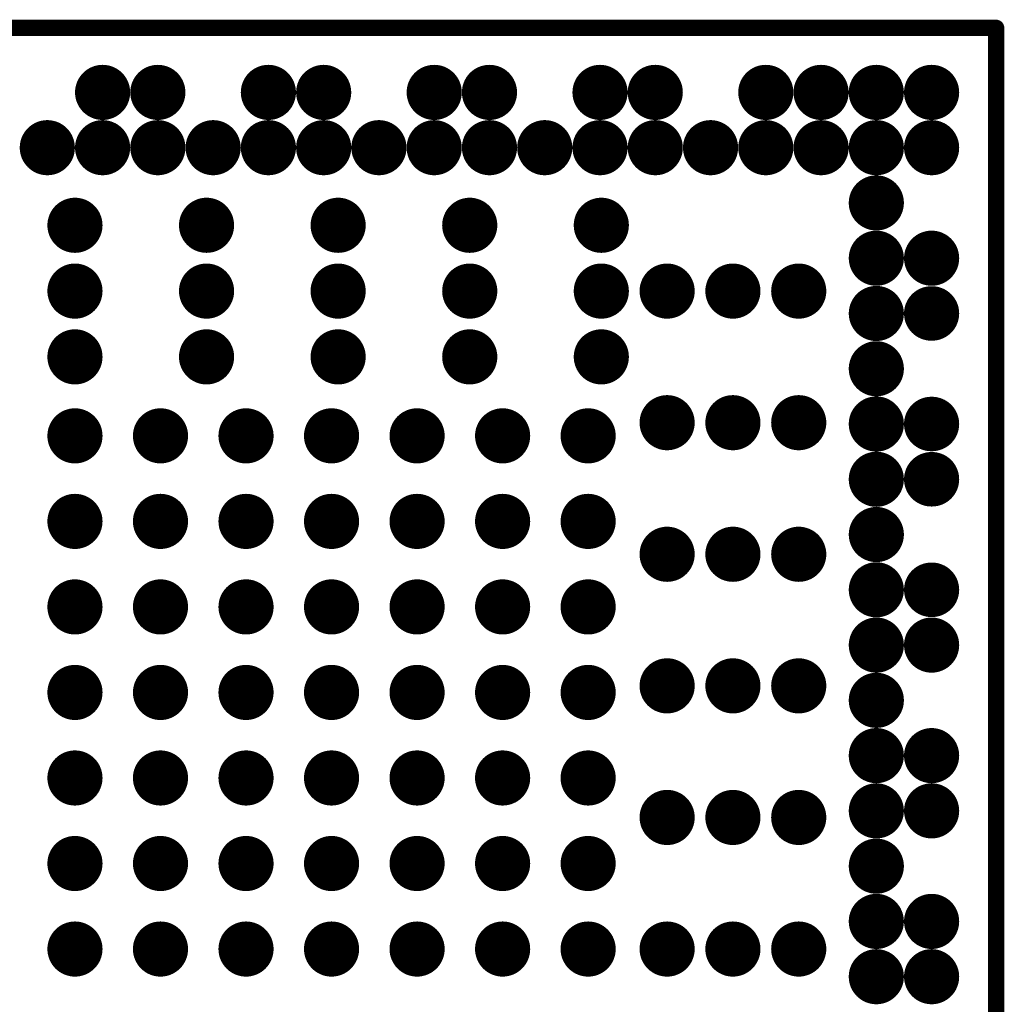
# Model space of a CAD drawing. Header units: millimetres. Extents: x 33.87 to 37.32, y 19.03 to 21.28.
# Tile 9 of 19: x 35.27 to 35.56, y 20.18 to 20.47. Entities that reach past the tile are written whole.
import ezdxf

# ---------------------------------------------------------------- set-up
doc = ezdxf.new("R2010")
doc.units = ezdxf.units.MM
doc.header["$MEASUREMENT"] = 0
for name, color, linetype in [('TopLayer', 1, 'Continuous'), ('TopOverlay', 2, 'Continuous'), ('TopPaste', 8, 'Continuous'), ('TopSolder', 216, 'Continuous')]:
    doc.layers.add(name, color=color, linetype=linetype)

# ---------------------------------------------------------------- blocks, each defined once
blk = doc.blocks.new('BGA491_14R0X14R0X1R00_RV1126B__37')
at = {"layer": 'TopLayer'}
for points, const_width in [([(0.237635, 0.00827, 1), (0.241885, 0.00827, 1)], 0.00425), ([(-0.002125, 0, 1), (0.002125, 0, 1)], 0.00425), ([(0.023465, 0, 1), (0.027715, 0, 1)], 0.00425), ([(0.049055, 0, 1), (0.053305, 0, 1)], 0.00425), ([(0.074645, 0, 1), (0.078895, 0, 1)], 0.00425), ([(0.100235, 0, 1), (0.104485, 0, 1)], 0.00425), ([(0.125825, 0, 1), (0.130075, 0, 1)], 0.00425), ([(0.151415, 0, 1), (0.155665, 0, 1)], 0.00425), ([(0.175045, 0, 1), (0.179295, 0, 1)], 0.00425), ([(0.194725, 0, 1), (0.198975, 0, 1)], 0.00425), ([(0.214415, 0, 1), (0.218665, 0, 1)], 0.00425), ([(0.237635, -0.00827, 1), (0.241885, -0.00827, 1)], 0.00425), ([(0.254175, -0.00827, 1), (0.258425, -0.00827, 1)], 0.00425), ([(0.237635, -0.0248, 1), (0.241885, -0.0248, 1)], 0.00425), ([(0.254175, -0.0248, 1), (0.258425, -0.0248, 1)], 0.00425), ([(-0.002125, -0.02559, 1), (0.002125, -0.02559, 1)], 0.00425), ([(0.023465, -0.02559, 1), (0.027715, -0.02559, 1)], 0.00425), ([(0.049055, -0.02559, 1), (0.053305, -0.02559, 1)], 0.00425), ([(0.074645, -0.02559, 1), (0.078895, -0.02559, 1)], 0.00425), ([(0.100235, -0.02559, 1), (0.104485, -0.02559, 1)], 0.00425), ([(0.125825, -0.02559, 1), (0.130075, -0.02559, 1)], 0.00425), ([(0.151415, -0.02559, 1), (0.155665, -0.02559, 1)], 0.00425), ([(0.175045, -0.03937, 1), (0.179295, -0.03937, 1)], 0.00425), ([(0.194725, -0.03937, 1), (0.198975, -0.03937, 1)], 0.00425), ([(0.214415, -0.03937, 1), (0.218665, -0.03937, 1)], 0.00425), ([(0.237635, -0.04134, 1), (0.241885, -0.04134, 1)], 0.00425), ([(-0.002125, -0.05118, 1), (0.002125, -0.05118, 1)], 0.00425), ([(0.023465, -0.05118, 1), (0.027715, -0.05118, 1)], 0.00425), ([(0.049055, -0.05118, 1), (0.053305, -0.05118, 1)], 0.00425), ([(0.074645, -0.05118, 1), (0.078895, -0.05118, 1)], 0.00425), ([(0.100235, -0.05118, 1), (0.104485, -0.05118, 1)], 0.00425), ([(0.125825, -0.05118, 1), (0.130075, -0.05118, 1)], 0.00425), ([(0.151415, -0.05118, 1), (0.155665, -0.05118, 1)], 0.00425), ([(0.237635, -0.05787, 1), (0.241885, -0.05787, 1)], 0.00425), ([(0.254175, -0.05787, 1), (0.258425, -0.05787, 1)], 0.00425), ([(0.237635, -0.07441, 1), (0.241885, -0.07441, 1)], 0.00425), ([(0.254175, -0.07441, 1), (0.258425, -0.07441, 1)], 0.00425), ([(-0.002125, -0.07677, 1), (0.002125, -0.07677, 1)], 0.00425), ([(0.023465, -0.07677, 1), (0.027715, -0.07677, 1)], 0.00425), ([(0.049055, -0.07677, 1), (0.053305, -0.07677, 1)], 0.00425), ([(0.074645, -0.07677, 1), (0.078895, -0.07677, 1)], 0.00425), ([(0.100235, -0.07677, 1), (0.104485, -0.07677, 1)], 0.00425), ([(0.125825, -0.07677, 1), (0.130075, -0.07677, 1)], 0.00425), ([(0.151415, -0.07677, 1), (0.155665, -0.07677, 1)], 0.00425), ([(0.175045, -0.07874, 1), (0.179295, -0.07874, 1)], 0.00425), ([(0.194725, -0.07874, 1), (0.198975, -0.07874, 1)], 0.00425), ([(0.214415, -0.07874, 1), (0.218665, -0.07874, 1)], 0.00425), ([(0.237635, -0.09094, 1), (0.241885, -0.09094, 1)], 0.00425), ([(-0.002125, -0.10236, 1), (0.002125, -0.10236, 1)], 0.00425), ([(0.023465, -0.10236, 1), (0.027715, -0.10236, 1)], 0.00425), ([(0.049055, -0.10236, 1), (0.053305, -0.10236, 1)], 0.00425), ([(0.074645, -0.10236, 1), (0.078895, -0.10236, 1)], 0.00425), ([(0.100235, -0.10236, 1), (0.104485, -0.10236, 1)], 0.00425), ([(0.125825, -0.10236, 1), (0.130075, -0.10236, 1)], 0.00425), ([(0.151415, -0.10236, 1), (0.155665, -0.10236, 1)], 0.00425), ([(0.237635, -0.10748, 1), (0.241885, -0.10748, 1)], 0.00425), ([(0.254175, -0.10748, 1), (0.258425, -0.10748, 1)], 0.00425), ([(0.175045, -0.11811, 1), (0.179295, -0.11811, 1)], 0.00425), ([(0.194725, -0.11811, 1), (0.198975, -0.11811, 1)], 0.00425), ([(0.214415, -0.11811, 1), (0.218665, -0.11811, 1)], 0.00425), ([(0.237635, -0.12402, 1), (0.241885, -0.12402, 1)], 0.00425), ([(0.254175, -0.12402, 1), (0.258425, -0.12402, 1)], 0.00425), ([(-0.002125, -0.12795, 1), (0.002125, -0.12795, 1)], 0.00425), ([(0.023465, -0.12795, 1), (0.027715, -0.12795, 1)], 0.00425), ([(0.049055, -0.12795, 1), (0.053305, -0.12795, 1)], 0.00425), ([(0.074645, -0.12795, 1), (0.078895, -0.12795, 1)], 0.00425), ([(0.100235, -0.12795, 1), (0.104485, -0.12795, 1)], 0.00425), ([(0.125825, -0.12795, 1), (0.130075, -0.12795, 1)], 0.00425), ([(0.151415, -0.12795, 1), (0.155665, -0.12795, 1)], 0.00425), ([(0.237635, -0.14055, 1), (0.241885, -0.14055, 1)], 0.00425), ([(-0.002125, -0.15354, 1), (0.002125, -0.15354, 1)], 0.00425), ([(0.023465, -0.15354, 1), (0.027715, -0.15354, 1)], 0.00425), ([(0.049055, -0.15354, 1), (0.053305, -0.15354, 1)], 0.00425), ([(0.074645, -0.15354, 1), (0.078895, -0.15354, 1)], 0.00425), ([(0.100235, -0.15354, 1), (0.104485, -0.15354, 1)], 0.00425), ([(0.125825, -0.15354, 1), (0.130075, -0.15354, 1)], 0.00425), ([(0.151415, -0.15354, 1), (0.155665, -0.15354, 1)], 0.00425), ([(0.237635, -0.15709, 1), (0.241885, -0.15709, 1)], 0.00425), ([(0.254175, -0.15709, 1), (0.258425, -0.15709, 1)], 0.00425), ([(0.175045, -0.15748, 1), (0.179295, -0.15748, 1)], 0.00425), ([(0.194725, -0.15748, 1), (0.198975, -0.15748, 1)], 0.00425), ([(0.214415, -0.15748, 1), (0.218665, -0.15748, 1)], 0.00425), ([(0.237635, -0.17362, 1), (0.241885, -0.17362, 1)], 0.00425), ([(0.254175, -0.17362, 1), (0.258425, -0.17362, 1)], 0.00425), ([(-0.002125, -0.17717, 1), (0.002125, -0.17717, 1)], 0.00425), ([(0.037245, -0.17717, 1), (0.041495, -0.17717, 1)], 0.00425), ([(0.076615, -0.17717, 1), (0.080865, -0.17717, 1)], 0.00425), ([(0.115985, -0.17717, 1), (0.120235, -0.17717, 1)], 0.00425), ([(0.155355, -0.17717, 1), (0.159605, -0.17717, 1)], 0.00425), ([(0.194725, -0.17717, 1), (0.198975, -0.17717, 1)], 0.00425), ([(0.237635, -0.19016, 1), (0.241885, -0.19016, 1)], 0.00425), ([(-0.002125, -0.19685, 1), (0.002125, -0.19685, 1)], 0.00425), ([(0.037245, -0.19685, 1), (0.041495, -0.19685, 1)], 0.00425), ([(0.076615, -0.19685, 1), (0.080865, -0.19685, 1)], 0.00425), ([(0.115985, -0.19685, 1), (0.120235, -0.19685, 1)], 0.00425), ([(0.155355, -0.19685, 1), (0.159605, -0.19685, 1)], 0.00425), ([(0.194725, -0.19685, 1), (0.198975, -0.19685, 1)], 0.00425), ([(0.237635, -0.20669, 1), (0.241885, -0.20669, 1)], 0.00425), ([(0.254175, -0.20669, 1), (0.258425, -0.20669, 1)], 0.00425), ([(-0.002125, -0.21654, 1), (0.002125, -0.21654, 1)], 0.00425), ([(0.037245, -0.21654, 1), (0.041495, -0.21654, 1)], 0.00425), ([(0.076615, -0.21654, 1), (0.080865, -0.21654, 1)], 0.00425), ([(0.115985, -0.21654, 1), (0.120235, -0.21654, 1)], 0.00425), ([(0.155355, -0.21654, 1), (0.159605, -0.21654, 1)], 0.00425), ([(0.194725, -0.21654, 1), (0.198975, -0.21654, 1)], 0.00425), ([(0.237635, -0.22323, 1), (0.241885, -0.22323, 1)], 0.00425), ([(0.254175, -0.22323, 1), (0.258425, -0.22323, 1)], 0.00425), ([(-0.010395, -0.23976, 1), (-0.006145, -0.23976, 1)], 0.00425), ([(0.006145, -0.23976, 1), (0.010395, -0.23976, 1)], 0.00425), ([(0.022675, -0.23976, 1), (0.026925, -0.23976, 1)], 0.00425), ([(0.039215, -0.23976, 1), (0.043465, -0.23976, 1)], 0.00425), ([(0.055745, -0.23976, 1), (0.059995, -0.23976, 1)], 0.00425), ([(0.072285, -0.23976, 1), (0.076535, -0.23976, 1)], 0.00425), ([(0.088815, -0.23976, 1), (0.093065, -0.23976, 1)], 0.00425), ([(0.105355, -0.23976, 1), (0.109605, -0.23976, 1)], 0.00425), ([(0.121895, -0.23976, 1), (0.126145, -0.23976, 1)], 0.00425), ([(0.138425, -0.23976, 1), (0.142675, -0.23976, 1)], 0.00425), ([(0.154965, -0.23976, 1), (0.159215, -0.23976, 1)], 0.00425), ([(0.171495, -0.23976, 1), (0.175745, -0.23976, 1)], 0.00425), ([(0.188035, -0.23976, 1), (0.192285, -0.23976, 1)], 0.00425), ([(0.204565, -0.23976, 1), (0.208815, -0.23976, 1)], 0.00425), ([(0.221105, -0.23976, 1), (0.225355, -0.23976, 1)], 0.00425), ([(0.237635, -0.23976, 1), (0.241885, -0.23976, 1)], 0.00425), ([(0.254175, -0.23976, 1), (0.258425, -0.23976, 1)], 0.00425), ([(-0.010395, -0.2563, 1), (-0.006145, -0.2563, 1)], 0.00425), ([(0.006145, -0.2563, 1), (0.010395, -0.2563, 1)], 0.00425), ([(0.039215, -0.2563, 1), (0.043465, -0.2563, 1)], 0.00425), ([(0.055745, -0.2563, 1), (0.059995, -0.2563, 1)], 0.00425), ([(0.088815, -0.2563, 1), (0.093065, -0.2563, 1)], 0.00425), ([(0.105405, -0.2562, 1), (0.109555, -0.2562, 1)], 0.00415), ([(0.105405, -0.2564, 1), (0.109555, -0.2564, 1)], 0.00415), ([(0.138475, -0.2562, 1), (0.142625, -0.2562, 1)], 0.00415), ([(0.138475, -0.2564, 1), (0.142625, -0.2564, 1)], 0.00415), ([(0.155015, -0.2562, 1), (0.159165, -0.2562, 1)], 0.00415), ([(0.155015, -0.2564, 1), (0.159165, -0.2564, 1)], 0.00415), ([(0.188085, -0.2562, 1), (0.192235, -0.2562, 1)], 0.00415), ([(0.188085, -0.2564, 1), (0.192235, -0.2564, 1)], 0.00415), ([(0.204565, -0.2563, 1), (0.208815, -0.2563, 1)], 0.00425), ([(0.237635, -0.2563, 1), (0.241885, -0.2563, 1)], 0.00425), ([(0.254175, -0.2563, 1), (0.258425, -0.2563, 1)], 0.00425)]:
    blk.add_lwpolyline(points, format="xyb", close=True, dxfattribs=dict(at, const_width=const_width))
at = {"layer": 'TopLayer', "const_width": 0.0083}
for points in [[(0.10748, -0.2562), (0.10748, -0.2564)], [(0.14055, -0.2562), (0.14055, -0.2564)], [(0.15709, -0.2562), (0.15709, -0.2564)], [(0.19016, -0.2562), (0.19016, -0.2564)]]:
    blk.add_lwpolyline(points, dxfattribs=at)
at = {"layer": 'TopOverlay', "const_width": 0.00492}
for points in [[(0.27559, -0.27559), (0.27559, 0.27559)], [(0.27559, -0.27559), (-0.27559, -0.27559)]]:
    blk.add_lwpolyline(points, dxfattribs=at)
at = {"layer": 'TopOverlay', "const_width": 0.00246}
blk.add_lwpolyline([(0.27436, -0.27559, 1), (0.27682, -0.27559, 1)], format="xyb", close=True, dxfattribs=at)
blk.add_lwpolyline([(0.27436, -0.27559, 1), (0.27682, -0.27559, 1)], format="xyb", close=True, dxfattribs=at)
at = {"layer": 'TopPaste'}
for points, const_width in [([(0.237635, 0.00827, 1), (0.241885, 0.00827, 1)], 0.00425), ([(-0.002125, 0, 1), (0.002125, 0, 1)], 0.00425), ([(0.023465, 0, 1), (0.027715, 0, 1)], 0.00425), ([(0.049055, 0, 1), (0.053305, 0, 1)], 0.00425), ([(0.074645, 0, 1), (0.078895, 0, 1)], 0.00425), ([(0.100235, 0, 1), (0.104485, 0, 1)], 0.00425), ([(0.125825, 0, 1), (0.130075, 0, 1)], 0.00425), ([(0.151415, 0, 1), (0.155665, 0, 1)], 0.00425), ([(0.175045, 0, 1), (0.179295, 0, 1)], 0.00425), ([(0.194725, 0, 1), (0.198975, 0, 1)], 0.00425), ([(0.214415, 0, 1), (0.218665, 0, 1)], 0.00425), ([(0.237635, -0.00827, 1), (0.241885, -0.00827, 1)], 0.00425), ([(0.254175, -0.00827, 1), (0.258425, -0.00827, 1)], 0.00425), ([(0.237635, -0.0248, 1), (0.241885, -0.0248, 1)], 0.00425), ([(0.254175, -0.0248, 1), (0.258425, -0.0248, 1)], 0.00425), ([(-0.002125, -0.02559, 1), (0.002125, -0.02559, 1)], 0.00425), ([(0.023465, -0.02559, 1), (0.027715, -0.02559, 1)], 0.00425), ([(0.049055, -0.02559, 1), (0.053305, -0.02559, 1)], 0.00425), ([(0.074645, -0.02559, 1), (0.078895, -0.02559, 1)], 0.00425), ([(0.100235, -0.02559, 1), (0.104485, -0.02559, 1)], 0.00425), ([(0.125825, -0.02559, 1), (0.130075, -0.02559, 1)], 0.00425), ([(0.151415, -0.02559, 1), (0.155665, -0.02559, 1)], 0.00425), ([(0.175045, -0.03937, 1), (0.179295, -0.03937, 1)], 0.00425), ([(0.194725, -0.03937, 1), (0.198975, -0.03937, 1)], 0.00425), ([(0.214415, -0.03937, 1), (0.218665, -0.03937, 1)], 0.00425), ([(0.237635, -0.04134, 1), (0.241885, -0.04134, 1)], 0.00425), ([(-0.002125, -0.05118, 1), (0.002125, -0.05118, 1)], 0.00425), ([(0.023465, -0.05118, 1), (0.027715, -0.05118, 1)], 0.00425), ([(0.049055, -0.05118, 1), (0.053305, -0.05118, 1)], 0.00425), ([(0.074645, -0.05118, 1), (0.078895, -0.05118, 1)], 0.00425), ([(0.100235, -0.05118, 1), (0.104485, -0.05118, 1)], 0.00425), ([(0.125825, -0.05118, 1), (0.130075, -0.05118, 1)], 0.00425), ([(0.151415, -0.05118, 1), (0.155665, -0.05118, 1)], 0.00425), ([(0.237635, -0.05787, 1), (0.241885, -0.05787, 1)], 0.00425), ([(0.254175, -0.05787, 1), (0.258425, -0.05787, 1)], 0.00425), ([(0.237635, -0.07441, 1), (0.241885, -0.07441, 1)], 0.00425), ([(0.254175, -0.07441, 1), (0.258425, -0.07441, 1)], 0.00425), ([(-0.002125, -0.07677, 1), (0.002125, -0.07677, 1)], 0.00425), ([(0.023465, -0.07677, 1), (0.027715, -0.07677, 1)], 0.00425), ([(0.049055, -0.07677, 1), (0.053305, -0.07677, 1)], 0.00425), ([(0.074645, -0.07677, 1), (0.078895, -0.07677, 1)], 0.00425), ([(0.100235, -0.07677, 1), (0.104485, -0.07677, 1)], 0.00425), ([(0.125825, -0.07677, 1), (0.130075, -0.07677, 1)], 0.00425), ([(0.151415, -0.07677, 1), (0.155665, -0.07677, 1)], 0.00425), ([(0.175045, -0.07874, 1), (0.179295, -0.07874, 1)], 0.00425), ([(0.194725, -0.07874, 1), (0.198975, -0.07874, 1)], 0.00425), ([(0.214415, -0.07874, 1), (0.218665, -0.07874, 1)], 0.00425), ([(0.237635, -0.09094, 1), (0.241885, -0.09094, 1)], 0.00425), ([(-0.002125, -0.10236, 1), (0.002125, -0.10236, 1)], 0.00425), ([(0.023465, -0.10236, 1), (0.027715, -0.10236, 1)], 0.00425), ([(0.049055, -0.10236, 1), (0.053305, -0.10236, 1)], 0.00425), ([(0.074645, -0.10236, 1), (0.078895, -0.10236, 1)], 0.00425), ([(0.100235, -0.10236, 1), (0.104485, -0.10236, 1)], 0.00425), ([(0.125825, -0.10236, 1), (0.130075, -0.10236, 1)], 0.00425), ([(0.151415, -0.10236, 1), (0.155665, -0.10236, 1)], 0.00425), ([(0.237635, -0.10748, 1), (0.241885, -0.10748, 1)], 0.00425), ([(0.254175, -0.10748, 1), (0.258425, -0.10748, 1)], 0.00425), ([(0.175045, -0.11811, 1), (0.179295, -0.11811, 1)], 0.00425), ([(0.194725, -0.11811, 1), (0.198975, -0.11811, 1)], 0.00425), ([(0.214415, -0.11811, 1), (0.218665, -0.11811, 1)], 0.00425), ([(0.237635, -0.12402, 1), (0.241885, -0.12402, 1)], 0.00425), ([(0.254175, -0.12402, 1), (0.258425, -0.12402, 1)], 0.00425), ([(-0.002125, -0.12795, 1), (0.002125, -0.12795, 1)], 0.00425), ([(0.023465, -0.12795, 1), (0.027715, -0.12795, 1)], 0.00425), ([(0.049055, -0.12795, 1), (0.053305, -0.12795, 1)], 0.00425), ([(0.074645, -0.12795, 1), (0.078895, -0.12795, 1)], 0.00425), ([(0.100235, -0.12795, 1), (0.104485, -0.12795, 1)], 0.00425), ([(0.125825, -0.12795, 1), (0.130075, -0.12795, 1)], 0.00425), ([(0.151415, -0.12795, 1), (0.155665, -0.12795, 1)], 0.00425), ([(0.237635, -0.14055, 1), (0.241885, -0.14055, 1)], 0.00425), ([(-0.002125, -0.15354, 1), (0.002125, -0.15354, 1)], 0.00425), ([(0.023465, -0.15354, 1), (0.027715, -0.15354, 1)], 0.00425), ([(0.049055, -0.15354, 1), (0.053305, -0.15354, 1)], 0.00425), ([(0.074645, -0.15354, 1), (0.078895, -0.15354, 1)], 0.00425), ([(0.100235, -0.15354, 1), (0.104485, -0.15354, 1)], 0.00425), ([(0.125825, -0.15354, 1), (0.130075, -0.15354, 1)], 0.00425), ([(0.151415, -0.15354, 1), (0.155665, -0.15354, 1)], 0.00425), ([(0.237635, -0.15709, 1), (0.241885, -0.15709, 1)], 0.00425), ([(0.254175, -0.15709, 1), (0.258425, -0.15709, 1)], 0.00425), ([(0.175045, -0.15748, 1), (0.179295, -0.15748, 1)], 0.00425), ([(0.194725, -0.15748, 1), (0.198975, -0.15748, 1)], 0.00425), ([(0.214415, -0.15748, 1), (0.218665, -0.15748, 1)], 0.00425), ([(0.237635, -0.17362, 1), (0.241885, -0.17362, 1)], 0.00425), ([(0.254175, -0.17362, 1), (0.258425, -0.17362, 1)], 0.00425), ([(-0.002125, -0.17717, 1), (0.002125, -0.17717, 1)], 0.00425), ([(0.037245, -0.17717, 1), (0.041495, -0.17717, 1)], 0.00425), ([(0.076615, -0.17717, 1), (0.080865, -0.17717, 1)], 0.00425), ([(0.115985, -0.17717, 1), (0.120235, -0.17717, 1)], 0.00425), ([(0.155355, -0.17717, 1), (0.159605, -0.17717, 1)], 0.00425), ([(0.194725, -0.17717, 1), (0.198975, -0.17717, 1)], 0.00425), ([(0.237635, -0.19016, 1), (0.241885, -0.19016, 1)], 0.00425), ([(-0.002125, -0.19685, 1), (0.002125, -0.19685, 1)], 0.00425), ([(0.037245, -0.19685, 1), (0.041495, -0.19685, 1)], 0.00425), ([(0.076615, -0.19685, 1), (0.080865, -0.19685, 1)], 0.00425), ([(0.115985, -0.19685, 1), (0.120235, -0.19685, 1)], 0.00425), ([(0.155355, -0.19685, 1), (0.159605, -0.19685, 1)], 0.00425), ([(0.194725, -0.19685, 1), (0.198975, -0.19685, 1)], 0.00425), ([(0.237635, -0.20669, 1), (0.241885, -0.20669, 1)], 0.00425), ([(0.254175, -0.20669, 1), (0.258425, -0.20669, 1)], 0.00425), ([(-0.002125, -0.21654, 1), (0.002125, -0.21654, 1)], 0.00425), ([(0.037245, -0.21654, 1), (0.041495, -0.21654, 1)], 0.00425), ([(0.076615, -0.21654, 1), (0.080865, -0.21654, 1)], 0.00425), ([(0.115985, -0.21654, 1), (0.120235, -0.21654, 1)], 0.00425), ([(0.155355, -0.21654, 1), (0.159605, -0.21654, 1)], 0.00425), ([(0.194725, -0.21654, 1), (0.198975, -0.21654, 1)], 0.00425), ([(0.237635, -0.22323, 1), (0.241885, -0.22323, 1)], 0.00425), ([(0.254175, -0.22323, 1), (0.258425, -0.22323, 1)], 0.00425), ([(-0.010395, -0.23976, 1), (-0.006145, -0.23976, 1)], 0.00425), ([(0.006145, -0.23976, 1), (0.010395, -0.23976, 1)], 0.00425), ([(0.022675, -0.23976, 1), (0.026925, -0.23976, 1)], 0.00425), ([(0.039215, -0.23976, 1), (0.043465, -0.23976, 1)], 0.00425), ([(0.055745, -0.23976, 1), (0.059995, -0.23976, 1)], 0.00425), ([(0.072285, -0.23976, 1), (0.076535, -0.23976, 1)], 0.00425), ([(0.088815, -0.23976, 1), (0.093065, -0.23976, 1)], 0.00425), ([(0.105355, -0.23976, 1), (0.109605, -0.23976, 1)], 0.00425), ([(0.121895, -0.23976, 1), (0.126145, -0.23976, 1)], 0.00425), ([(0.138425, -0.23976, 1), (0.142675, -0.23976, 1)], 0.00425), ([(0.154965, -0.23976, 1), (0.159215, -0.23976, 1)], 0.00425), ([(0.171495, -0.23976, 1), (0.175745, -0.23976, 1)], 0.00425), ([(0.188035, -0.23976, 1), (0.192285, -0.23976, 1)], 0.00425), ([(0.204565, -0.23976, 1), (0.208815, -0.23976, 1)], 0.00425), ([(0.221105, -0.23976, 1), (0.225355, -0.23976, 1)], 0.00425), ([(0.237635, -0.23976, 1), (0.241885, -0.23976, 1)], 0.00425), ([(0.254175, -0.23976, 1), (0.258425, -0.23976, 1)], 0.00425), ([(-0.010395, -0.2563, 1), (-0.006145, -0.2563, 1)], 0.00425), ([(0.006145, -0.2563, 1), (0.010395, -0.2563, 1)], 0.00425), ([(0.039215, -0.2563, 1), (0.043465, -0.2563, 1)], 0.00425), ([(0.055745, -0.2563, 1), (0.059995, -0.2563, 1)], 0.00425), ([(0.088815, -0.2563, 1), (0.093065, -0.2563, 1)], 0.00425), ([(0.105405, -0.2562, 1), (0.109555, -0.2562, 1)], 0.00415), ([(0.105405, -0.2564, 1), (0.109555, -0.2564, 1)], 0.00415), ([(0.138475, -0.2562, 1), (0.142625, -0.2562, 1)], 0.00415), ([(0.138475, -0.2564, 1), (0.142625, -0.2564, 1)], 0.00415), ([(0.155015, -0.2562, 1), (0.159165, -0.2562, 1)], 0.00415), ([(0.155015, -0.2564, 1), (0.159165, -0.2564, 1)], 0.00415), ([(0.188085, -0.2562, 1), (0.192235, -0.2562, 1)], 0.00415), ([(0.188085, -0.2564, 1), (0.192235, -0.2564, 1)], 0.00415), ([(0.204565, -0.2563, 1), (0.208815, -0.2563, 1)], 0.00425), ([(0.237635, -0.2563, 1), (0.241885, -0.2563, 1)], 0.00425), ([(0.254175, -0.2563, 1), (0.258425, -0.2563, 1)], 0.00425)]:
    blk.add_lwpolyline(points, format="xyb", close=True, dxfattribs=dict(at, const_width=const_width))
at = {"layer": 'TopPaste', "const_width": 0.0083}
for points in [[(0.10748, -0.2562), (0.10748, -0.2564)], [(0.14055, -0.2562), (0.14055, -0.2564)], [(0.15709, -0.2562), (0.15709, -0.2564)], [(0.19016, -0.2562), (0.19016, -0.2564)]]:
    blk.add_lwpolyline(points, dxfattribs=at)
at = {"layer": 'TopSolder'}
for points, const_width in [([(0.235635, 0.00827, 1), (0.243885, 0.00827, 1)], 0.00825), ([(-0.004125, 0, 1), (0.004125, 0, 1)], 0.00825), ([(0.021465, 0, 1), (0.029715, 0, 1)], 0.00825), ([(0.047055, 0, 1), (0.055305, 0, 1)], 0.00825), ([(0.072645, 0, 1), (0.080895, 0, 1)], 0.00825), ([(0.098235, 0, 1), (0.106485, 0, 1)], 0.00825), ([(0.123825, 0, 1), (0.132075, 0, 1)], 0.00825), ([(0.149415, 0, 1), (0.157665, 0, 1)], 0.00825), ([(0.173045, 0, 1), (0.181295, 0, 1)], 0.00825), ([(0.192725, 0, 1), (0.200975, 0, 1)], 0.00825), ([(0.212415, 0, 1), (0.220665, 0, 1)], 0.00825), ([(0.235635, -0.00827, 1), (0.243885, -0.00827, 1)], 0.00825), ([(0.252175, -0.00827, 1), (0.260425, -0.00827, 1)], 0.00825), ([(-0.004125, -0.02559, 1), (0.004125, -0.02559, 1)], 0.00825), ([(0.021465, -0.02559, 1), (0.029715, -0.02559, 1)], 0.00825), ([(0.047055, -0.02559, 1), (0.055305, -0.02559, 1)], 0.00825), ([(0.072645, -0.02559, 1), (0.080895, -0.02559, 1)], 0.00825), ([(0.098235, -0.02559, 1), (0.106485, -0.02559, 1)], 0.00825), ([(0.123825, -0.02559, 1), (0.132075, -0.02559, 1)], 0.00825), ([(0.149415, -0.02559, 1), (0.157665, -0.02559, 1)], 0.00825), ([(0.235635, -0.0248, 1), (0.243885, -0.0248, 1)], 0.00825), ([(0.252175, -0.0248, 1), (0.260425, -0.0248, 1)], 0.00825), ([(0.173045, -0.03937, 1), (0.181295, -0.03937, 1)], 0.00825), ([(0.192725, -0.03937, 1), (0.200975, -0.03937, 1)], 0.00825), ([(0.212415, -0.03937, 1), (0.220665, -0.03937, 1)], 0.00825), ([(0.235635, -0.04134, 1), (0.243885, -0.04134, 1)], 0.00825), ([(-0.004125, -0.05118, 1), (0.004125, -0.05118, 1)], 0.00825), ([(0.021465, -0.05118, 1), (0.029715, -0.05118, 1)], 0.00825), ([(0.047055, -0.05118, 1), (0.055305, -0.05118, 1)], 0.00825), ([(0.072645, -0.05118, 1), (0.080895, -0.05118, 1)], 0.00825), ([(0.098235, -0.05118, 1), (0.106485, -0.05118, 1)], 0.00825), ([(0.123825, -0.05118, 1), (0.132075, -0.05118, 1)], 0.00825), ([(0.149415, -0.05118, 1), (0.157665, -0.05118, 1)], 0.00825), ([(0.235635, -0.05787, 1), (0.243885, -0.05787, 1)], 0.00825), ([(0.252175, -0.05787, 1), (0.260425, -0.05787, 1)], 0.00825), ([(0.235635, -0.07441, 1), (0.243885, -0.07441, 1)], 0.00825), ([(0.252175, -0.07441, 1), (0.260425, -0.07441, 1)], 0.00825), ([(-0.004125, -0.07677, 1), (0.004125, -0.07677, 1)], 0.00825), ([(0.021465, -0.07677, 1), (0.029715, -0.07677, 1)], 0.00825), ([(0.047055, -0.07677, 1), (0.055305, -0.07677, 1)], 0.00825), ([(0.072645, -0.07677, 1), (0.080895, -0.07677, 1)], 0.00825), ([(0.098235, -0.07677, 1), (0.106485, -0.07677, 1)], 0.00825), ([(0.123825, -0.07677, 1), (0.132075, -0.07677, 1)], 0.00825), ([(0.149415, -0.07677, 1), (0.157665, -0.07677, 1)], 0.00825), ([(0.173045, -0.07874, 1), (0.181295, -0.07874, 1)], 0.00825), ([(0.192725, -0.07874, 1), (0.200975, -0.07874, 1)], 0.00825), ([(0.212415, -0.07874, 1), (0.220665, -0.07874, 1)], 0.00825), ([(0.235635, -0.09094, 1), (0.243885, -0.09094, 1)], 0.00825), ([(-0.004125, -0.10236, 1), (0.004125, -0.10236, 1)], 0.00825), ([(0.021465, -0.10236, 1), (0.029715, -0.10236, 1)], 0.00825), ([(0.047055, -0.10236, 1), (0.055305, -0.10236, 1)], 0.00825), ([(0.072645, -0.10236, 1), (0.080895, -0.10236, 1)], 0.00825), ([(0.098235, -0.10236, 1), (0.106485, -0.10236, 1)], 0.00825), ([(0.123825, -0.10236, 1), (0.132075, -0.10236, 1)], 0.00825), ([(0.149415, -0.10236, 1), (0.157665, -0.10236, 1)], 0.00825), ([(0.235635, -0.10748, 1), (0.243885, -0.10748, 1)], 0.00825), ([(0.252175, -0.10748, 1), (0.260425, -0.10748, 1)], 0.00825), ([(0.173045, -0.11811, 1), (0.181295, -0.11811, 1)], 0.00825), ([(0.192725, -0.11811, 1), (0.200975, -0.11811, 1)], 0.00825), ([(0.212415, -0.11811, 1), (0.220665, -0.11811, 1)], 0.00825), ([(0.235635, -0.12402, 1), (0.243885, -0.12402, 1)], 0.00825), ([(0.252175, -0.12402, 1), (0.260425, -0.12402, 1)], 0.00825), ([(-0.004125, -0.12795, 1), (0.004125, -0.12795, 1)], 0.00825), ([(0.021465, -0.12795, 1), (0.029715, -0.12795, 1)], 0.00825), ([(0.047055, -0.12795, 1), (0.055305, -0.12795, 1)], 0.00825), ([(0.072645, -0.12795, 1), (0.080895, -0.12795, 1)], 0.00825), ([(0.098235, -0.12795, 1), (0.106485, -0.12795, 1)], 0.00825), ([(0.123825, -0.12795, 1), (0.132075, -0.12795, 1)], 0.00825), ([(0.149415, -0.12795, 1), (0.157665, -0.12795, 1)], 0.00825), ([(0.235635, -0.14055, 1), (0.243885, -0.14055, 1)], 0.00825), ([(-0.004125, -0.15354, 1), (0.004125, -0.15354, 1)], 0.00825), ([(0.021465, -0.15354, 1), (0.029715, -0.15354, 1)], 0.00825), ([(0.047055, -0.15354, 1), (0.055305, -0.15354, 1)], 0.00825), ([(0.072645, -0.15354, 1), (0.080895, -0.15354, 1)], 0.00825), ([(0.098235, -0.15354, 1), (0.106485, -0.15354, 1)], 0.00825), ([(0.123825, -0.15354, 1), (0.132075, -0.15354, 1)], 0.00825), ([(0.149415, -0.15354, 1), (0.157665, -0.15354, 1)], 0.00825), ([(0.173045, -0.15748, 1), (0.181295, -0.15748, 1)], 0.00825), ([(0.192725, -0.15748, 1), (0.200975, -0.15748, 1)], 0.00825), ([(0.212415, -0.15748, 1), (0.220665, -0.15748, 1)], 0.00825), ([(0.235635, -0.15709, 1), (0.243885, -0.15709, 1)], 0.00825), ([(0.252175, -0.15709, 1), (0.260425, -0.15709, 1)], 0.00825), ([(0.235635, -0.17362, 1), (0.243885, -0.17362, 1)], 0.00825), ([(0.252175, -0.17362, 1), (0.260425, -0.17362, 1)], 0.00825), ([(-0.004125, -0.17717, 1), (0.004125, -0.17717, 1)], 0.00825), ([(0.035245, -0.17717, 1), (0.043495, -0.17717, 1)], 0.00825), ([(0.074615, -0.17717, 1), (0.082865, -0.17717, 1)], 0.00825), ([(0.113985, -0.17717, 1), (0.122235, -0.17717, 1)], 0.00825), ([(0.153355, -0.17717, 1), (0.161605, -0.17717, 1)], 0.00825), ([(0.192725, -0.17717, 1), (0.200975, -0.17717, 1)], 0.00825), ([(0.235635, -0.19016, 1), (0.243885, -0.19016, 1)], 0.00825), ([(-0.004125, -0.19685, 1), (0.004125, -0.19685, 1)], 0.00825), ([(0.035245, -0.19685, 1), (0.043495, -0.19685, 1)], 0.00825), ([(0.074615, -0.19685, 1), (0.082865, -0.19685, 1)], 0.00825), ([(0.113985, -0.19685, 1), (0.122235, -0.19685, 1)], 0.00825), ([(0.153355, -0.19685, 1), (0.161605, -0.19685, 1)], 0.00825), ([(0.192725, -0.19685, 1), (0.200975, -0.19685, 1)], 0.00825), ([(0.235635, -0.20669, 1), (0.243885, -0.20669, 1)], 0.00825), ([(0.252175, -0.20669, 1), (0.260425, -0.20669, 1)], 0.00825), ([(-0.004125, -0.21654, 1), (0.004125, -0.21654, 1)], 0.00825), ([(0.035245, -0.21654, 1), (0.043495, -0.21654, 1)], 0.00825), ([(0.074615, -0.21654, 1), (0.082865, -0.21654, 1)], 0.00825), ([(0.113985, -0.21654, 1), (0.122235, -0.21654, 1)], 0.00825), ([(0.153355, -0.21654, 1), (0.161605, -0.21654, 1)], 0.00825), ([(0.192725, -0.21654, 1), (0.200975, -0.21654, 1)], 0.00825), ([(0.235635, -0.22323, 1), (0.243885, -0.22323, 1)], 0.00825), ([(0.252175, -0.22323, 1), (0.260425, -0.22323, 1)], 0.00825), ([(-0.012395, -0.23976, 1), (-0.004145, -0.23976, 1)], 0.00825), ([(0.004145, -0.23976, 1), (0.012395, -0.23976, 1)], 0.00825), ([(0.020675, -0.23976, 1), (0.028925, -0.23976, 1)], 0.00825), ([(0.037215, -0.23976, 1), (0.045465, -0.23976, 1)], 0.00825), ([(0.053745, -0.23976, 1), (0.061995, -0.23976, 1)], 0.00825), ([(0.070285, -0.23976, 1), (0.078535, -0.23976, 1)], 0.00825), ([(0.086815, -0.23976, 1), (0.095065, -0.23976, 1)], 0.00825), ([(0.103355, -0.23976, 1), (0.111605, -0.23976, 1)], 0.00825), ([(0.119895, -0.23976, 1), (0.128145, -0.23976, 1)], 0.00825), ([(0.136425, -0.23976, 1), (0.144675, -0.23976, 1)], 0.00825), ([(0.152965, -0.23976, 1), (0.161215, -0.23976, 1)], 0.00825), ([(0.169495, -0.23976, 1), (0.177745, -0.23976, 1)], 0.00825), ([(0.186035, -0.23976, 1), (0.194285, -0.23976, 1)], 0.00825), ([(0.202565, -0.23976, 1), (0.210815, -0.23976, 1)], 0.00825), ([(0.219105, -0.23976, 1), (0.227355, -0.23976, 1)], 0.00825), ([(0.235635, -0.23976, 1), (0.243885, -0.23976, 1)], 0.00825), ([(0.252175, -0.23976, 1), (0.260425, -0.23976, 1)], 0.00825), ([(-0.012395, -0.2563, 1), (-0.004145, -0.2563, 1)], 0.00825), ([(0.004145, -0.2563, 1), (0.012395, -0.2563, 1)], 0.00825), ([(0.037215, -0.2563, 1), (0.045465, -0.2563, 1)], 0.00825), ([(0.053745, -0.2563, 1), (0.061995, -0.2563, 1)], 0.00825), ([(0.086815, -0.2563, 1), (0.095065, -0.2563, 1)], 0.00825), ([(0.103405, -0.2562, 1), (0.111555, -0.2562, 1)], 0.00815), ([(0.103405, -0.2564, 1), (0.111555, -0.2564, 1)], 0.00815), ([(0.136475, -0.2562, 1), (0.144625, -0.2562, 1)], 0.00815), ([(0.136475, -0.2564, 1), (0.144625, -0.2564, 1)], 0.00815), ([(0.153015, -0.2562, 1), (0.161165, -0.2562, 1)], 0.00815), ([(0.153015, -0.2564, 1), (0.161165, -0.2564, 1)], 0.00815), ([(0.186085, -0.2562, 1), (0.194235, -0.2562, 1)], 0.00815), ([(0.186085, -0.2564, 1), (0.194235, -0.2564, 1)], 0.00815), ([(0.202565, -0.2563, 1), (0.210815, -0.2563, 1)], 0.00825), ([(0.235635, -0.2563, 1), (0.243885, -0.2563, 1)], 0.00825), ([(0.252175, -0.2563, 1), (0.260425, -0.2563, 1)], 0.00825)]:
    blk.add_lwpolyline(points, format="xyb", close=True, dxfattribs=dict(at, const_width=const_width))
at = {"layer": 'TopSolder', "const_width": 0.0163}
for points in [[(0.10748, -0.2562), (0.10748, -0.2564)], [(0.14055, -0.2562), (0.14055, -0.2564)], [(0.15709, -0.2562), (0.15709, -0.2564)], [(0.19016, -0.2562), (0.19016, -0.2564)]]:
    blk.add_lwpolyline(points, dxfattribs=at)

msp = doc.modelspace()

# ---------------------------------------------------------------- block references
at = {"rotation": 90}
msp.add_blockref('BGA491_14R0X14R0X1R00_RV1126B__37', (35.28674, 20.19234), dxfattribs=at)

doc.saveas('drawing.dxf')
